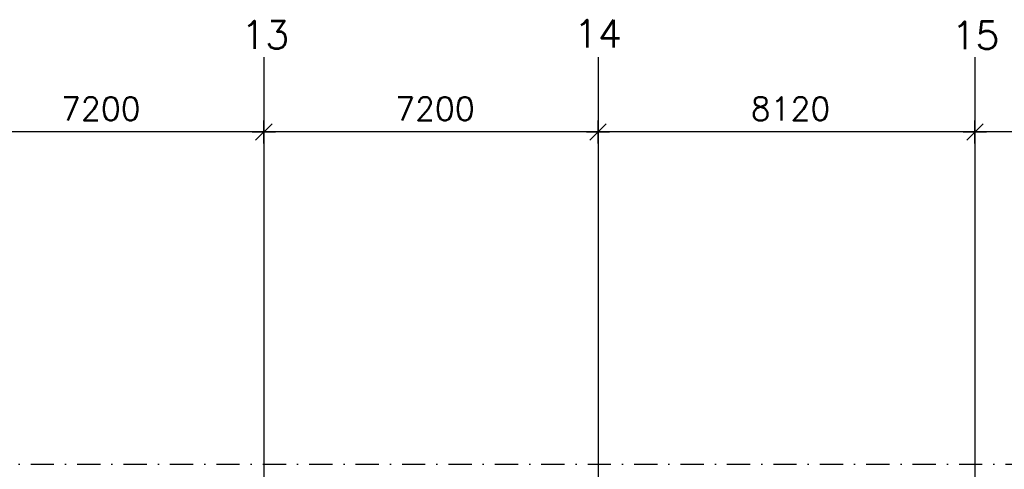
# Model space of a CAD drawing. Extents: x -19795 to 103381, y 127200 to 154480.
# Tile 69 of 76: x 58492 to 79706, y 142707 to 152381. Entities that reach past the tile are written whole.
import ezdxf
from ezdxf.enums import TextEntityAlignment as Align

# ---------------------------------------------------------------- set-up
doc = ezdxf.new("R2010")
doc.units = 0
doc.header["$LTSCALE"] = 1000
doc.header["$MEASUREMENT"] = 0
doc.linetypes.add('DASHDOT', pattern=[1, 0.5, -0.25, 0, -0.25])
doc.layers.add('B02', color=7, linetype='CONTINUOUS')
doc.layers.add('B20', color=7, linetype='CONTINUOUS')
doc.styles.add('TXT', font='txt.shx')

# ---------------------------------------------------------------- blocks, each defined once
blk = doc.blocks.new('B__DIM')
at = {"layer": 'B20', "color": 1, "linetype": 'Continuous'}
for p, q in [((0, -500), (0, 500)), ((-500, 0), (500, 0)), ((-353.56, -353.56), (353.56, 353.56))]:
    blk.add_line(p, q, dxfattribs=at)

msp = doc.modelspace()

# ---------------------------------------------------------------- linework, layer by layer
at = {"layer": 'B02', "color": 5, "linetype": 'Continuous'}
for p, q in [((63752, 151576), (63752, 127200)), ((70952, 151576), (70952, 127200)), ((79072, 151576), (79072, 127200))]:
    msp.add_line(p, q, dxfattribs=at)
at = {"layer": 'B02', "color": 5, "linetype": 'DASHDOT'}
msp.add_line((-16278, 142816), (87058, 142816), dxfattribs=at)
at = {"layer": 'B20', "color": 1, "linetype": 'Continuous'}
for p, q in [((63752, 149965), (56552, 149965)), ((70952, 149965), (63752, 149965)), ((79072, 149965), (70952, 149965)), ((85672, 149965), (79072, 149965))]:
    msp.add_line(p, q, dxfattribs=at)

# ---------------------------------------------------------------- block references
at = {"layer": 'B20', "color": 1, "linetype": 'Continuous', "xscale": 0.5, "yscale": 0.5}
for p in [(63752, 149965), (70952, 149965), (79072, 149965)]:
    msp.add_blockref('B__DIM', p, dxfattribs=at)

# ---------------------------------------------------------------- texts
at = {"layer": 'B02', "color": 1, "linetype": 'Continuous', "style": 'TXT'}
for s, p in [('13', (63269, 151758)), ('14', (70436, 151781)), ('15  ', (78572, 151744))]:
    msp.add_text(s, height=600, dxfattribs=at).set_placement(p)
at = {"layer": 'B20', "color": 1, "linetype": 'Continuous', "style": 'TXT'}
for s, p in [('7200', (59382, 150465)), ('7200', (66582, 150465)), ('8120', (74242, 150465))]:
    msp.add_text(s, height=500, dxfattribs=at).set_placement(p, align=Align.MIDDLE_LEFT)

doc.saveas('drawing.dxf')
